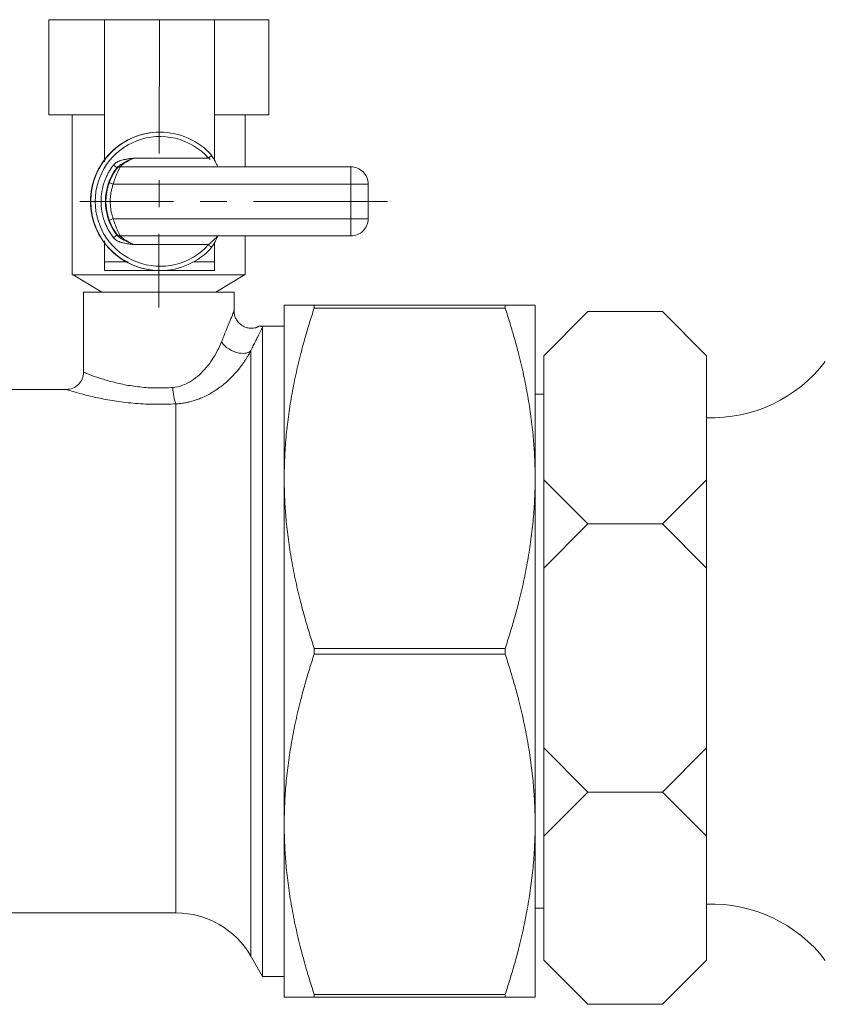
# Model space of a CAD drawing. Extents: x -34599 to 125690, y -105249 to 21518.
# Tile 55 of 64: x 113170 to 113247, y -33324 to -33230. Entities that reach past the tile are written whole.
import ezdxf

# ---------------------------------------------------------------- set-up
doc = ezdxf.new("R2010")
doc.units = 0
doc.header["$MEASUREMENT"] = 0
doc.linetypes.add('CENTERX2', pattern=[20.32, 12.7, -2.54, 2.54, -2.54])
doc.layers.get('0').update_dxf_attribs({"linetype": 'CONTINUOUS'})
doc.layers.add('armatura', color=54, linetype='CONTINUOUS', lineweight=9)

msp = doc.modelspace()

# ---------------------------------------------------------------- linework, layer by layer
at = {"color": 30, "linetype": 'Continuous', "lineweight": 5}
for p, q in [((113172.87178, -33230.21797, -1.21077), (113172.87178, -33239.25096, -1.21077)), ((113178.15729, -33230.21797, -1.21077), (113172.87178, -33230.21797, -1.21077)), ((113188.58737, -33230.21797, -1.21077), (113178.15729, -33230.21797, -1.21077)), ((113178.15729, -33239.25096, -1.21077), (113178.15729, -33230.21797, -1.21077)), ((113188.58737, -33230.21797, -1.21077), (113188.58737, -33239.25096, -1.21077)), ((113193.73194, -33230.21797, -1.21077), (113188.58737, -33230.21797, -1.21077)), ((113193.73194, -33230.21797, -1.21077), (113193.73194, -33239.25096, -1.21077)), ((113172.87178, -33239.25096, -1.21077), (113178.15729, -33239.25096, -1.21077)), ((113175.09006, -33239.25096, -1.21077), (113175.09006, -33254.4428, -1.21077)), ((113178.13631, -33243.72575, -1.21077), (113178.13631, -33239.25096, -1.21077)), ((113178.15729, -33243.69434, -1.21077), (113178.15729, -33239.25096, -1.21077)), ((113188.58737, -33239.25096, -1.21077), (113188.58737, -33243.54259, -1.21077)), ((113188.58737, -33239.25096, -1.21077), (113193.73194, -33239.25096, -1.21077)), ((113191.51367, -33244.17804, -1.21077), (113191.51367, -33239.25096, -1.21077)), ((113183.42038, -33240.89332, -1.21077), (113183.38836, -33240.89332, -1.21077)), ((113180.97034, -33243.35686, -1.21077), (113188.01399, -33243.35686, -1.21077)), ((113179.27876, -33244.3419, -1.21077), (113179.3108, -33244.3419, -1.21077)), ((113179.60695, -33244.17804, -1.21077), (113179.63898, -33244.17804, -1.21077)), ((113179.63898, -33244.17804, -1.21077), (113201.52744, -33244.17804, -1.21077)), ((113178.98277, -33245.8204, -1.21077), (113201.54026, -33245.8204, -1.21077)), ((113201.54026, -33249.10512, -1.21077), (113201.54026, -33245.8204, -1.21077)), ((113201.54026, -33245.8204, -1.21077), (113203.16976, -33245.8204, -1.21077)), ((113203.16976, -33245.8204, -1.21077), (113203.16976, -33249.10512, -1.21077)), ((113201.54026, -33249.10512, -1.21077), (113178.98277, -33249.10512, -1.21077)), ((113203.16976, -33249.10512, -1.21077), (113201.54026, -33249.10512, -1.21077)), ((113179.3108, -33250.58362, -1.21077), (113179.27876, -33250.58362, -1.21077)), ((113178.13631, -33254.0322, -1.21077), (113178.13631, -33251.19977, -1.21077)), ((113178.15729, -33253.21102, -1.21077), (113178.15729, -33251.23117, -1.21077)), ((113179.63898, -33250.74748, -1.21077), (113179.60695, -33250.74748, -1.21077)), ((113201.52744, -33250.74748, -1.21077), (113179.63898, -33250.74748, -1.21077)), ((113188.01399, -33251.56866, -1.21077), (113180.97034, -33251.56866, -1.21077)), ((113188.58737, -33251.38472, -1.21077), (113188.58737, -33253.21102, -1.21077)), ((113191.51367, -33254.4428, -1.21077), (113191.51367, -33250.74748, -1.21077)), ((113178.15729, -33253.21102, -1.21077), (113178.1509, -33254.0322, -1.21077)), ((113178.15729, -33253.21102, -1.21077), (113180.39384, -33253.21102, -1.21077)), ((113186.60071, -33253.21102, -1.21077), (113188.58737, -33253.21102, -1.21077)), ((113188.58737, -33253.21102, -1.21077), (113188.58097, -33254.0322, -1.21077)), ((113178.13631, -33254.0322, -1.21077), (113178.1509, -33254.0322, -1.21077)), ((113178.1509, -33254.0322, -1.21077), (113183.36593, -33254.0322, -1.21077)), ((113183.36593, -33254.0322, -1.21077), (113188.58097, -33254.0322, -1.21077)), ((113183.38836, -33254.0322, -1.21077), (113183.42038, -33254.0322, -1.21077)), ((113175.16535, -33254.44218, -1.21077), (113177.89973, -33256.08516, -1.21077)), ((113188.704, -33256.08516, -1.21077), (113191.43837, -33254.44218, -1.21077)), ((113176.15759, -33256.08516, -1.21077), (113176.15759, -33263.68241, -1.21077)), ((113190.44614, -33257.86124, -1.21077), (113190.44614, -33256.08516, -1.21077)), ((113198.05363, -33257.31693, -1.21077), (113198.05363, -33257.58602, -1.21077)), ((113198.05363, -33257.31693, -1.21077), (113216.17856, -33257.31693, -1.21077)), ((113216.17856, -33257.58602, -1.21077), (113198.05363, -33257.58602, -1.21077)), ((113216.17856, -33257.58602, -1.21077), (113216.17856, -33257.31693, -1.21077)), ((113195.20898, -33259.29597, -1.21077), (113192.87263, -33259.29597, -1.21077)), ((113193.15603, -33321.03232, -1.21077), (113193.15603, -33259.39001, -1.21077)), ((113192.04662, -33319.11076, -1.21077), (113192.04662, -33261.60539, -1.21077)), ((113174.51845, -33265.32344, -1.21077), (113162.36177, -33265.32344, -1.21077)), ((113184.93498, -33315.00486, -1.21077), (113184.93498, -33266.68051, -1.21077)), ((113198.05363, -33289.89506, -1.21077), (113216.17856, -33289.89506, -1.21077)), ((113198.05363, -33289.89506, -1.21077), (113198.05363, -33290.43324, -1.21077)), ((113216.17856, -33290.43324, -1.21077), (113216.17856, -33289.89506, -1.21077)), ((113216.17856, -33290.43324, -1.21077), (113198.05363, -33290.43324, -1.21077)), ((113158.78832, -33315.00486, -1.21077), (113184.93498, -33315.00486, -1.21077)), ((113192.04662, -33319.11076, -1.21077), (113193.15603, -33321.03232, -1.21077)), ((113193.15603, -33321.03232, -1.21077), (113195.20898, -33321.03232, -1.21077)), ((113198.05363, -33322.74228, -1.21077), (113216.17856, -33322.74228, -1.21077)), ((113198.05363, -33322.74228, -1.21077), (113198.05363, -33323.01137, -1.21077)), ((113216.17856, -33323.01137, -1.21077), (113198.05363, -33323.01137, -1.21077)), ((113216.17856, -33323.01137, -1.21077), (113216.17856, -33322.74228, -1.21077))]:
    msp.add_line(p, q, dxfattribs=at)
at = {"color": 30, "linetype": 'CENTERX2', "lineweight": 5}
for p, q in [((113183.37233, -33230.21797, -1.21077), (113183.30186, -33257.52145, -1.21077)), ((113205.00691, -33247.46276, -1.21077), (113175.80531, -33247.46276, -1.21077))]:
    msp.add_line(p, q, dxfattribs=at)
at = {"color": 7, "linetype": 'Continuous', "lineweight": 5}
for p, q in [((113219.8444, -33265.77509, -1.21077), (113219.02321, -33265.77509, -1.21077)), ((113219.8444, -33265.77509, -1.21077), (113219.02321, -33265.77509, -1.21077)), ((113219.8444, -33314.55321, -1.21077), (113219.8444, -33265.77509, -1.21077)), ((113219.8444, -33314.55321, -1.21077), (113219.8444, -33265.77509, -1.21077)), ((113219.02321, -33314.55321, -1.21077), (113219.8444, -33314.55321, -1.21077)), ((113219.02321, -33314.55321, -1.21077), (113219.8444, -33314.55321, -1.21077))]:
    msp.add_line(p, q, dxfattribs=at)
at = {"color": 30, "linetype": 'Continuous', "lineweight": 5}
for centre, radius, start, end in [((113183.42054, -33247.46276, -1.21077), 6.56944, 90.0014169, 269.9985831), ((113183.42039, -33247.4624, -1.21077), 6.56908, 41.8089, 90.0001323), ((113183.42709, -33247.46276, -1.21077), 5.19374, 142.0033304, 217.9966696), ((113148.92383, -33245.41001, -1.21077), 52.61803, 359.553121, 1.3416154), ((113201.52743, -33245.82037, -1.21077), 1.64233, 359.9988804, 89.9995188), ((113183.47198, -33247.46276, -1.21077), 5.19379, 159.9182145, 200.0817856), ((113148.92395, -33249.51551, -1.21077), 52.61792, 358.6583826, 0.4468809), ((113201.52743, -33249.10515, -1.21077), 1.64233, 270.0004368, 0.001164), ((113183.42036, -33247.46305, -1.21077), 6.56915, 270.0001354, 318.1908322), ((113184.93498, -33323.21666, -1.21077), 8.21181, 29.9999999, 90)]:
    msp.add_arc(centre, radius, start, end, dxfattribs=at)
for points, knots in [([(113183.38836, -33254.0322, -1.21077), (113182.52844, -33254.03221, -1.21077), (113181.66887, -33253.86122, -1.21077), (113180.07996, -33253.20305, -1.21077), (113179.35125, -33252.71613, -1.21077), (113178.13514, -33251.49999, -1.21077), (113177.64823, -33250.77126, -1.21077), (113176.99009, -33249.1823, -1.21077), (113176.81911, -33248.3227, -1.21077), (113176.81911, -33246.60282, -1.21077), (113176.99009, -33245.74322, -1.21077), (113177.64823, -33244.15426, -1.21077), (113178.13514, -33243.42553, -1.21077), (113179.35125, -33242.20939, -1.21077), (113180.07996, -33241.72247, -1.21077), (113181.66887, -33241.0643, -1.21077), (113182.52844, -33240.89332, -1.21077), (113183.38836, -33240.89332, -1.21077)], [0, 0, 0, 0, 0.125, 0.125, 0.25, 0.25, 0.375, 0.375, 0.5, 0.5, 0.625, 0.625, 0.75, 0.75, 0.875, 0.875, 1, 1, 1, 1]), ([(113188.01398, -33243.35686, -1.21077), (113187.18248, -33242.42718, -1.21077), (113186.08823, -33241.77185, -1.21077), (113183.6641, -33241.18348, -1.21077), (113182.39119, -33241.26427, -1.21077), (113180.06089, -33242.15439, -1.21077), (113179.05826, -33242.94281, -1.21077), (113177.64365, -33244.99749, -1.21077), (113177.26492, -33246.21547, -1.21077), (113177.26492, -33248.71005, -1.21077), (113177.64365, -33249.92803, -1.21077), (113179.05826, -33251.98271, -1.21077), (113180.06089, -33252.77113, -1.21077), (113182.39119, -33253.66125, -1.21077), (113183.6641, -33253.74204, -1.21077), (113186.08823, -33253.15367, -1.21077), (113187.18248, -33252.49834, -1.21077), (113188.01398, -33251.56866, -1.21077)], [0, 0, 0, 0, 0.125, 0.125, 0.25, 0.25, 0.375, 0.375, 0.5, 0.5, 0.625, 0.625, 0.75, 0.75, 0.875, 0.875, 1, 1, 1, 1]), ([(113188.86056, -33244.13604, -1.21077), (113188.86144, -33244.12783, -1.21077), (113188.864, -33244.10376, -1.21077), (113188.83269, -33244.00085, -1.21077), (113188.73458, -33243.78963, -1.21077), (113188.54732, -33243.46002, -1.21077), (113188.38188, -33243.22642, -1.21077), (113188.29499, -33243.10373, -1.21077)], [0, 0, 0, 0, 0.059023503, 0.173120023, 0.418364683, 0.694529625, 1, 1, 1, 1]), ([(113179.00743, -33250.91288, -1.21077), (113178.96152, -33250.8527, -1.21077), (113178.86993, -33250.73263, -1.21077), (113178.74204, -33250.54612, -1.21077), (113178.62166, -33250.35561, -1.21077), (113178.50944, -33250.1606, -1.21077), (113178.40519, -33249.96124, -1.21077), (113178.30897, -33249.75749, -1.21077), (113178.22078, -33249.54934, -1.21077), (113178.05519, -33249.11053, -1.21077), (113177.87278, -33248.41831, -1.21077), (113177.79297, -33247.46291, -1.21077), (113177.87275, -33246.50733, -1.21077), (113178.06671, -33245.7713, -1.21077), (113178.27031, -33245.25037, -1.21077), (113178.42303, -33244.9232, -1.21077), (113178.59672, -33244.60754, -1.21077), (113178.78975, -33244.30207, -1.21077), (113178.93471, -33244.10933, -1.21077), (113179.00743, -33244.01264, -1.21077)], [0, 0, 0, 0, 0.030565, 0.06097975, 0.09129333, 0.1215553, 0.15181549, 0.18212371, 0.21252956, 0.24308216, 0.37151811, 0.50001231, 0.62844827, 0.75694249, 0.80573014, 0.85422627, 0.90263403, 0.95115767, 1, 1, 1, 1]), ([(113179.00743, -33244.01264, -1.21077), (113179.0248, -33243.99156, -1.21077), (113179.05991, -33243.94896, -1.21077), (113179.11989, -33243.89027, -1.21077), (113179.18566, -33243.83475, -1.21077), (113179.25774, -33243.78283, -1.21077), (113179.33598, -33243.73439, -1.21077), (113179.4644, -33243.666, -1.21077), (113179.65923, -33243.58762, -1.21077), (113179.92705, -33243.51418, -1.21077), (113180.23356, -33243.45446, -1.21077), (113180.5831, -33243.40077, -1.21077), (113180.83525, -33243.37218, -1.21077), (113180.97034, -33243.35686, -1.21077)], [0, 0, 0, 0, 0.038626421, 0.078048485, 0.118528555, 0.160309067, 0.20361062, 0.248631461, 0.366030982, 0.49976968, 0.640990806, 0.807649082, 1, 1, 1, 1]), ([(113180.97034, -33243.35686, -1.21077), (113180.90667, -33243.3795, -1.21077), (113180.78448, -33243.42296, -1.21077), (113180.61151, -33243.49172, -1.21077), (113180.45572, -33243.55826, -1.21077), (113180.31681, -33243.62205, -1.21077), (113180.19396, -33243.68226, -1.21077), (113180.08623, -33243.73832, -1.21077), (113179.94452, -33243.81608, -1.21077), (113179.77976, -33243.91203, -1.21077), (113179.6163, -33244.01597, -1.21077), (113179.4967, -33244.10358, -1.21077), (113179.40751, -33244.17856, -1.21077), (113179.35759, -33244.23679, -1.21077), (113179.33351, -33244.26489, -1.21077)], [0, 0, 0, 0, 0.1038372, 0.19924889, 0.2862083, 0.36492428, 0.43575814, 0.49914291, 0.55543267, 0.69169048, 0.8056682, 0.87541043, 0.9398947, 1, 1, 1, 1]), ([(113180.97034, -33243.35686, -1.21077), (113180.66554, -33243.47828, -1.21077), (113180.18797, -33243.72224, -1.21077), (113179.70954, -33244.07835, -1.21077), (113179.60572, -33244.17804, -1.21077), (113179.60695, -33244.17804, -1.21077)], [0.230554, 0.230554, 0.230554, 0.230554, 0.35945183, 0.445383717, 0.531315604, 0.531315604, 0.531315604, 0.531315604]), ([(113178.59396, -33245.67941, -1.21077), (113178.60687, -33245.64474, -1.21077), (113178.63267, -33245.57549, -1.21077), (113178.67391, -33245.47312, -1.21077), (113178.7168, -33245.3723, -1.21077), (113178.76146, -33245.27314, -1.21077), (113178.8302, -33245.12842, -1.21077), (113178.92439, -33244.94714, -1.21077), (113179.04067, -33244.74648, -1.21077), (113179.14756, -33244.57819, -1.21077), (113179.22704, -33244.46156, -1.21077), (113179.27796, -33244.38938, -1.21077), (113179.30651, -33244.34932, -1.21077), (113179.30938, -33244.34435, -1.21077), (113179.3108, -33244.3419, -1.21077)], [0, 0, 0, 0, 0.05146454, 0.10278834, 0.15419012, 0.20588763, 0.25809491, 0.38702653, 0.51321416, 0.64005997, 0.76166651, 0.84474159, 0.92335353, 1, 1, 1, 1]), ([(113179.63898, -33244.17804, -1.21077), (113179.63883, -33244.17868, -1.21077), (113179.63852, -33244.18, -1.21077), (113179.63261, -33244.1908, -1.21077), (113179.62277, -33244.20866, -1.21077), (113179.60857, -33244.23471, -1.21077), (113179.59012, -33244.26921, -1.21077), (113179.55585, -33244.33464, -1.21077), (113179.4928, -33244.45875, -1.21077), (113179.41414, -33244.62916, -1.21077), (113179.34251, -33244.79406, -1.21077), (113179.28959, -33244.92139, -1.21077), (113179.2346, -33245.06099, -1.21077), (113179.17247, -33245.2252, -1.21077), (113179.10565, -33245.4146, -1.21077), (113179.03904, -33245.62206, -1.21077), (113179.00087, -33245.75663, -1.21077), (113178.98278, -33245.8204, -1.21077)], [0, 0, 0, 0, 0.039208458, 0.079538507, 0.121048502, 0.163791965, 0.207817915, 0.253171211, 0.369015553, 0.504473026, 0.560991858, 0.628685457, 0.690542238, 0.752418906, 0.843159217, 0.925674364, 1, 1, 1, 1]), ([(113179.27876, -33244.3419, -1.21077), (113179.27902, -33244.34128, -1.21077), (113179.27954, -33244.34002, -1.21077), (113179.28619, -33244.33033, -1.21077), (113179.29727, -33244.31488, -1.21077), (113179.31292, -33244.29356, -1.21077), (113179.32702, -33244.27489, -1.21077), (113179.33418, -33244.26541, -1.21077)], [0, 0, 0, 0, 0.19343067, 0.38855884, 0.5870145, 0.79034761, 1, 1, 1, 1]), ([(113178.98278, -33245.8204, -1.21077), (113178.96195, -33245.87939, -1.21077), (113178.92042, -33245.99705, -1.21077), (113178.8669, -33246.17602, -1.21077), (113178.82008, -33246.35608, -1.21077), (113178.78059, -33246.53745, -1.21077), (113178.74824, -33246.72007, -1.21077), (113178.7231, -33246.90396, -1.21077), (113178.70513, -33247.08911, -1.21077), (113178.69436, -33247.27552, -1.21077), (113178.68983, -33247.51247, -1.21077), (113178.69962, -33247.79874, -1.21077), (113178.73445, -33248.13208, -1.21077), (113178.79308, -33248.46126, -1.21077), (113178.87357, -33248.78695, -1.21077), (113178.94628, -33248.99879, -1.21077), (113178.98278, -33249.10512, -1.21077)], [0, 0, 0, 0, 0.05596737, 0.11163552, 0.16708808, 0.22240965, 0.27768543, 0.33300086, 0.38844115, 0.44409097, 0.50003404, 0.60046155, 0.70017601, 0.79967242, 0.89944905, 1, 1, 1, 1]), ([(113179.3108, -33250.58362, -1.21077), (113179.31232, -33250.58362, -1.21077), (113179.23181, -33250.47512, -1.21077), (113178.9334, -33250.02122, -1.21077), (113178.70329, -33249.54516, -1.21077), (113178.59396, -33249.24611, -1.21077)], [0, 0, 0, 0, 0.071419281, 0.142838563, 0.249967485, 0.249967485, 0.249967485, 0.249967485]), ([(113178.98278, -33249.10512, -1.21077), (113178.99289, -33249.14129, -1.21077), (113179.01401, -33249.21678, -1.21077), (113179.0492, -33249.33357, -1.21077), (113179.08855, -33249.45802, -1.21077), (113179.13224, -33249.58898, -1.21077), (113179.176, -33249.71315, -1.21077), (113179.22779, -33249.85212, -1.21077), (113179.28394, -33249.99545, -1.21077), (113179.34174, -33250.13321, -1.21077), (113179.41469, -33250.29733, -1.21077), (113179.49368, -33250.46476, -1.21077), (113179.5617, -33250.59806, -1.21077), (113179.60094, -33250.67427, -1.21077), (113179.62356, -33250.71707, -1.21077), (113179.63735, -33250.74283, -1.21077), (113179.63844, -33250.74595, -1.21077), (113179.63898, -33250.74748, -1.21077)], [0, 0, 0, 0, 0.04212249, 0.08791487, 0.13738522, 0.19053984, 0.24738373, 0.29302302, 0.37091373, 0.44231757, 0.49483684, 0.63039074, 0.74481572, 0.81231521, 0.87723376, 0.93973445, 1, 1, 1, 1]), ([(113179.00743, -33250.91288, -1.21077), (113179.09214, -33250.84671, -1.21077), (113179.17666, -33250.78094, -1.21077), (113179.29764, -33250.68735, -1.21077), (113179.33334, -33250.66011, -1.21077), (113179.33418, -33250.66011, -1.21077)], [0, 0, 0, 0, 0.5, 0.5, 1, 1, 1, 1]), ([(113179.33411, -33250.66017, -1.21077), (113179.34861, -33250.67766, -1.21077), (113179.37786, -33250.71296, -1.21077), (113179.42726, -33250.76044, -1.21077), (113179.48006, -33250.80552, -1.21077), (113179.53643, -33250.84873, -1.21077), (113179.63122, -33250.9162, -1.21077), (113179.77884, -33251.01212, -1.21077), (113179.97885, -33251.128, -1.21077), (113180.21083, -33251.2515, -1.21077), (113180.45082, -33251.3654, -1.21077), (113180.71104, -33251.47522, -1.21077), (113180.88189, -33251.53679, -1.21077), (113180.97034, -33251.56866, -1.21077)], [0, 0, 0, 0, 0.03676546, 0.07417565, 0.11245043, 0.15183905, 0.19262519, 0.30702959, 0.44407317, 0.56508351, 0.72087529, 0.85548206, 1, 1, 1, 1]), ([(113180.97034, -33251.56866, -1.21077), (113180.83316, -33251.55313, -1.21077), (113180.57906, -33251.52435, -1.21077), (113180.22983, -33251.47137, -1.21077), (113179.9251, -33251.41181, -1.21077), (113179.66045, -33251.33924, -1.21077), (113179.43745, -33251.25143, -1.21077), (113179.26155, -33251.1508, -1.21077), (113179.11981, -33251.04268, -1.21077), (113179.0444, -33250.95558, -1.21077), (113179.00743, -33250.91288, -1.21077)], [0, 0, 0, 0, 0.19527581, 0.36169919, 0.49952621, 0.63424704, 0.74940477, 0.83739849, 0.92029524, 1, 1, 1, 1]), ([(113179.60695, -33250.74748, -1.21077), (113179.60572, -33250.74748, -1.21077), (113179.68237, -33250.81923, -1.21077), (113180.09, -33251.13748, -1.21077), (113180.56394, -33251.40677, -1.21077), (113180.97034, -33251.56866, -1.21077)], [0, 0, 0, 0, 0.085931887, 0.12889783, 0.300761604, 0.300761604, 0.300761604, 0.300761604]), ([(113188.01398, -33251.56866, -1.21077), (113188.09515, -33251.64126, -1.21077), (113188.17265, -33251.71089, -1.21077), (113188.28623, -33251.81355, -1.21077), (113188.31766, -33251.84239, -1.21077), (113188.31681, -33251.84239, -1.21077)], [0, 0, 0, 0, 0.5, 0.5, 1, 1, 1, 1]), ([(113188.85994, -33250.76716, -1.21077), (113188.84641, -33250.7834, -1.21077), (113188.81863, -33250.81677, -1.21077), (113188.7385, -33250.9097, -1.21077), (113188.60032, -33251.06048, -1.21077), (113188.36128, -33251.29499, -1.21077), (113188.13692, -33251.47179, -1.21077), (113188.01399, -33251.56866, -1.21077)], [0, 0, 0, 0, 0.12593447, 0.25871703, 0.40012785, 0.67131905, 1, 1, 1, 1]), ([(113188.29503, -33251.82183, -1.21077), (113188.38207, -33251.69948, -1.21077), (113188.54802, -33251.46623, -1.21077), (113188.73559, -33251.13675, -1.21077), (113188.83256, -33250.92442, -1.21077), (113188.8642, -33250.82215, -1.21077), (113188.86159, -33250.79817, -1.21077), (113188.8607, -33250.78999, -1.21077)], [0, 0, 0, 0, 0.30469938, 0.58090653, 0.82749883, 0.94120931, 1, 1, 1, 1]), ([(113183.36593, -33254.4428, -1.21077), (113182.82825, -33254.4428, -1.21077), (113181.7529, -33254.4428, -1.21077), (113180.19869, -33254.4428, -1.21077), (113178.76409, -33254.4428, -1.21077), (113177.50314, -33254.4428, -1.21077), (113176.46764, -33254.4428, -1.21077), (113175.68505, -33254.4428, -1.21077), (113175.23151, -33254.4428, -1.21077), (113175.04177, -33254.4428, -1.21077), (113175.09407, -33254.4428, -1.21077), (113175.09607, -33254.4428, -1.21077)], [0, 0, 0, 0, 0.12438349, 0.24876774, 0.37315202, 0.49753566, 0.62192004, 0.74630378, 0.87068782, 0.99507182, 1, 1, 1, 1]), ([(113191.50766, -33254.4428, -1.21077), (113191.48194, -33254.4428, -1.21077), (113191.42944, -33254.4428, -1.21077), (113190.95774, -33254.4428, -1.21077), (113190.21048, -33254.4428, -1.21077), (113189.19103, -33254.4428, -1.21077), (113187.94706, -33254.4428, -1.21077), (113186.52406, -33254.4428, -1.21077), (113184.97754, -33254.4428, -1.21077), (113183.90313, -33254.4428, -1.21077), (113183.36593, -33254.4428, -1.21077)], [0, 0, 0, 0, 0.12064491, 0.24626719, 0.37188924, 0.49751105, 0.62313374, 0.74875586, 0.87437816, 1, 1, 1, 1]), ([(113176.15759, -33256.08516, -1.21077), (113176.15759, -33256.08516, -1.21077), (113176.34354, -33256.08516, -1.21077), (113177.0593, -33256.08516, -1.21077), (113177.58883, -33256.08516, -1.21077), (113178.91137, -33256.08516, -1.21077), (113179.70387, -33256.08516, -1.21077), (113181.43187, -33256.08516, -1.21077), (113182.36668, -33256.08516, -1.21077), (113184.23705, -33256.08516, -1.21077), (113185.17186, -33256.08516, -1.21077), (113186.89985, -33256.08516, -1.21077), (113187.69235, -33256.08516, -1.21077), (113189.0149, -33256.08516, -1.21077), (113189.54443, -33256.08516, -1.21077), (113190.26019, -33256.08516, -1.21077), (113190.44613, -33256.08516, -1.21077), (113190.44613, -33256.08516, -1.21077)], [0, 0, 0, 0, 0.125, 0.125, 0.25, 0.25, 0.375, 0.375, 0.5, 0.5, 0.625, 0.625, 0.75, 0.75, 0.875, 0.875, 1, 1, 1, 1]), ([(113189.25561, -33260.79521, -1.21077), (113189.40428, -33260.42698, -1.21077), (113189.69738, -33259.70107, -1.21077), (113190.08015, -33258.76037, -1.21077), (113190.32039, -33258.16869, -1.21077), (113190.43025, -33257.8964, -1.21077), (113190.44077, -33257.87288, -1.21077), (113190.44598, -33257.86124, -1.21077)], [0, 0, 0, 0, 0.26300184, 0.51847676, 0.76433771, 0.88327713, 1, 1, 1, 1]), ([(113192.8765, -33259.27397, -1.21077), (113192.78638, -33259.32787, -1.21077), (113192.5761, -33259.45361, -1.21077), (113192.22673, -33259.50678, -1.21077), (113191.85635, -33259.49768, -1.21077), (113191.45965, -33259.39626, -1.21077), (113191.09919, -33259.1914, -1.21077), (113190.81511, -33258.91446, -1.21077), (113190.62215, -33258.62348, -1.21077), (113190.47672, -33258.26552, -1.21077), (113190.45645, -33257.99943, -1.21077), (113190.44589, -33257.86086, -1.21077)], [0, 0, 0, 0, 0.0919813, 0.21460832, 0.30434558, 0.41827565, 0.57194007, 0.66385788, 0.76591969, 0.87810963, 1, 1, 1, 1]), ([(113195.20898, -33257.31693, -1.21077), (113195.20967, -33257.31693, -1.21077), (113195.21104, -33257.31695, -1.21077), (113195.22219, -33257.31702, -1.21077), (113195.23998, -33257.31707, -1.21077), (113195.26508, -33257.31707, -1.21077), (113195.2973, -33257.31702, -1.21077), (113195.3367, -33257.31696, -1.21077), (113195.42226, -33257.31688, -1.21077), (113195.58982, -33257.31715, -1.21077), (113195.89764, -33257.31683, -1.21077), (113196.29367, -33257.31708, -1.21077), (113196.72697, -33257.31688, -1.21077), (113197.16654, -33257.31697, -1.21077), (113197.58779, -33257.31695, -1.21077), (113197.89747, -33257.31693, -1.21077), (113198.05363, -33257.31693, -1.21077)], [0, 0, 0, 0, 0.033805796, 0.067567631, 0.101315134, 0.135077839, 0.168885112, 0.2027661, 0.236749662, 0.356329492, 0.477050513, 0.601845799, 0.728713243, 0.817727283, 0.908081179, 1, 1, 1, 1]), ([(113195.20898, -33273.74054, -1.21077), (113195.20898, -33273.59031, -1.21077), (113195.20898, -33273.28997, -1.21077), (113195.20898, -33272.84496, -1.21077), (113195.20898, -33272.40424, -1.21077), (113195.20898, -33271.9682, -1.21077), (113195.20898, -33271.53673, -1.21077), (113195.20898, -33271.10987, -1.21077), (113195.20898, -33270.6876, -1.21077), (113195.20898, -33269.83849, -1.21077), (113195.20898, -33268.59636, -1.21077), (113195.20898, -33267.01844, -1.21077), (113195.20898, -33265.53089, -1.21077), (113195.20898, -33263.67317, -1.21077), (113195.20898, -33261.6325, -1.21077), (113195.20898, -33260.01679, -1.21077), (113195.20898, -33258.99816, -1.21077), (113195.20898, -33258.37815, -1.21077), (113195.20898, -33257.89816, -1.21077), (113195.20898, -33257.61645, -1.21077), (113195.20898, -33257.46008, -1.21077), (113195.20898, -33257.37792, -1.21077), (113195.20898, -33257.32647, -1.21077), (113195.20898, -33257.32011, -1.21077), (113195.20898, -33257.31693, -1.21077)], [0, 0, 0, 0, 0.0151734, 0.03033496, 0.04548851, 0.06063786, 0.07578683, 0.09093925, 0.10609893, 0.12126969, 0.1834733, 0.24568931, 0.30899616, 0.37231509, 0.50000189, 0.6276887, 0.69099554, 0.75431447, 0.81651808, 0.87873409, 0.9090588, 0.93935763, 0.96966118, 1, 1, 1, 1]), ([(113198.05363, -33257.58601, -1.21077), (113197.97448, -33257.82883, -1.21077), (113197.81688, -33258.31228, -1.21077), (113197.5913, -33259.03664, -1.21077), (113197.37508, -33259.75651, -1.21077), (113197.16891, -33260.47244, -1.21077), (113196.9726, -33261.1848, -1.21077), (113196.67029, -33262.33516, -1.21077), (113196.29363, -33263.92005, -1.21077), (113195.89766, -33265.92628, -1.21077), (113195.5898, -33267.9042, -1.21077), (113195.40678, -33269.53463, -1.21077), (113195.30404, -33270.83313, -1.21077), (113195.24946, -33271.80274, -1.21077), (113195.2153, -33272.77152, -1.21077), (113195.21109, -33273.41741, -1.21077), (113195.20898, -33273.74054, -1.21077)], [0, 0, 0, 0, 0.04616862, 0.09191972, 0.13727926, 0.18227465, 0.22693474, 0.27128986, 0.39815716, 0.52295239, 0.64367327, 0.76325304, 0.82265472, 0.88180861, 0.940871, 1, 1, 1, 1]), ([(113216.17856, -33257.31693, -1.21077), (113216.2585, -33257.31693, -1.21077), (113216.4174, -33257.31693, -1.21077), (113216.64434, -33257.31693, -1.21077), (113216.86098, -33257.31693, -1.21077), (113217.06665, -33257.31693, -1.21077), (113217.26153, -33257.31693, -1.21077), (113217.56365, -33257.31693, -1.21077), (113217.93925, -33257.31693, -1.21077), (113218.33576, -33257.31693, -1.21077), (113218.64253, -33257.31693, -1.21077), (113218.82573, -33257.31693, -1.21077), (113218.92817, -33257.31693, -1.21077), (113218.98268, -33257.31693, -1.21077), (113219.01685, -33257.31693, -1.21077), (113219.0211, -33257.31693, -1.21077), (113219.02322, -33257.31693, -1.21077)], [0, 0, 0, 0, 0.046635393, 0.092696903, 0.138188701, 0.183115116, 0.227480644, 0.271289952, 0.398883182, 0.522952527, 0.644156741, 0.763253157, 0.822710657, 0.881972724, 0.94106167, 1, 1, 1, 1]), ([(113219.02322, -33273.74054, -1.21077), (113219.02252, -33273.5566, -1.21077), (113219.02114, -33273.18847, -1.21077), (113219.00998, -33272.63594, -1.21077), (113218.99219, -33272.08268, -1.21077), (113218.9671, -33271.52872, -1.21077), (113218.93489, -33270.97404, -1.21077), (113218.89551, -33270.41865, -1.21077), (113218.81022, -33269.39926, -1.21077), (113218.64252, -33267.90685, -1.21077), (113218.33582, -33265.93309, -1.21077), (113217.93923, -33263.92403, -1.21077), (113217.50744, -33262.10458, -1.21077), (113217.068, -33260.47501, -1.21077), (113216.64706, -33259.03782, -1.21077), (113216.33602, -33258.07397, -1.21077), (113216.17856, -33257.58601, -1.21077)], [0, 0, 0, 0, 0.03365708, 0.06736192, 0.10111874, 0.13493174, 0.16880511, 0.20274299, 0.23674953, 0.35582408, 0.47705035, 0.60109774, 0.72871313, 0.81687645, 0.90729364, 1, 1, 1, 1]), ([(113219.02322, -33257.31693, -1.21077), (113219.02322, -33257.31693, -1.21077), (113219.02322, -33257.69427, -1.21077), (113219.02322, -33259.17806, -1.21077), (113219.02322, -33260.28439, -1.21077), (113219.02322, -33263.15085, -1.21077), (113219.02322, -33264.91076, -1.21077), (113219.02322, -33268.96455, -1.21077), (113219.02322, -33271.25811, -1.21077), (113219.02322, -33273.74054, -1.21077)], [0, 0, 0, 0, 0.25, 0.25, 0.5, 0.5, 0.75, 0.75, 1, 1, 1, 1]), ([(113219.02322, -33257.31693, -1.21077), (113219.02322, -33257.31693, -1.21077), (113219.02322, -33257.69427, -1.21077), (113219.02322, -33259.17806, -1.21077), (113219.02322, -33260.28439, -1.21077), (113219.02322, -33263.15085, -1.21077), (113219.02322, -33264.91076, -1.21077), (113219.02322, -33268.96455, -1.21077), (113219.02322, -33271.25811, -1.21077), (113219.02322, -33273.74054, -1.21077)], [0, 0, 0, 0, 0.25, 0.25, 0.5, 0.5, 0.75, 0.75, 1, 1, 1, 1]), ([(113192.04661, -33261.60539, -1.21077), (113192.08553, -33261.52769, -1.21077), (113192.16198, -33261.37505, -1.21077), (113192.27231, -33261.15485, -1.21077), (113192.37681, -33260.94633, -1.21077), (113192.47533, -33260.74976, -1.21077), (113192.56791, -33260.56503, -1.21077), (113192.67736, -33260.34659, -1.21077), (113192.80044, -33260.10076, -1.21077), (113192.93248, -33259.83688, -1.21077), (113193.0518, -33259.59836, -1.21077), (113193.12172, -33259.45858, -1.21077), (113193.15603, -33259.39001, -1.21077)], [0, 0, 0, 0, 0.09160294, 0.17996683, 0.26509524, 0.34699475, 0.42567531, 0.50115088, 0.63311065, 0.76007619, 0.88228371, 1, 1, 1, 1]), ([(113192.88806, -33259.29622, -1.21077), (113192.8967, -33259.29696, -1.21077), (113192.91713, -33259.2987, -1.21077), (113193.02424, -33259.3135, -1.21077), (113193.09116, -33259.33267, -1.21077), (113193.12976, -33259.34976, -1.21077), (113193.1523, -33259.3684, -1.21077), (113193.15486, -33259.38326, -1.21077), (113193.15603, -33259.39001, -1.21077)], [0, 0, 0, 0, 0.210853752, 0.498695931, 0.636716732, 0.756793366, 0.889489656, 1, 1, 1, 1]), ([(113184.62973, -33265.12787, -1.21077), (113184.94842, -33265.1023, -1.21077), (113185.57852, -33264.95648, -1.21077), (113186.42464, -33264.52362, -1.21077), (113187.42491, -33263.74227, -1.21077), (113188.42672, -33262.51818, -1.21077), (113189.01303, -33261.39337, -1.21077), (113189.25561, -33260.79521, -1.21077)], [0, 0, 0, 0, 0.14603296, 0.29206592, 0.43809888, 0.7301648, 1.02223073, 1.02223073, 1.02223073, 1.02223073]), ([(113189.25561, -33260.79521, -1.21077), (113189.40413, -33261.03769, -1.21077), (113189.90802, -33261.52207, -1.21077), (113190.8764, -33261.90686, -1.21077), (113191.6542, -33261.90635, -1.21077), (113191.95541, -33261.72844, -1.21077), (113192.04661, -33261.60539, -1.21077)], [0, 0, 0, 0, 0.28571429, 0.57142857, 0.78571429, 1, 1, 1, 1]), ([(113192.04661, -33261.60539, -1.21077), (113192.01011, -33261.67505, -1.21077), (113191.934, -33261.82032, -1.21077), (113191.80854, -33262.04355, -1.21077), (113191.66756, -33262.28114, -1.21077), (113191.47102, -33262.59258, -1.21077), (113191.21368, -33262.967, -1.21077), (113190.83663, -33263.46059, -1.21077), (113190.38594, -33263.97864, -1.21077), (113189.86619, -33264.49118, -1.21077), (113189.20966, -33265.05254, -1.21077), (113188.39585, -33265.61832, -1.21077), (113187.57188, -33266.03847, -1.21077), (113186.95968, -33266.27694, -1.21077), (113186.55412, -33266.40867, -1.21077), (113186.14804, -33266.51513, -1.21077), (113185.7425, -33266.59595, -1.21077), (113185.3388, -33266.65367, -1.21077), (113185.06881, -33266.67161, -1.21077), (113184.93498, -33266.68051, -1.21077)], [0, 0, 0, 0, 0.02705486, 0.05641552, 0.08806612, 0.12199008, 0.18284568, 0.24349839, 0.33384617, 0.41518942, 0.48775479, 0.62033291, 0.73838395, 0.78427267, 0.8291505, 0.8730896, 0.91616216, 0.95844097, 1, 1, 1, 1]), ([(113176.15963, -33263.68218, -1.21077), (113176.13425, -33263.89729, -1.21077), (113176.08355, -33264.32712, -1.21077), (113175.7045, -33264.86992, -1.21077), (113175.16126, -33265.2466, -1.21077), (113174.73222, -33265.29852, -1.21077), (113174.51776, -33265.32448, -1.21077)], [0, 0, 0, 0, 0.25035664, 0.50026846, 0.75019599, 1, 1, 1, 1]), ([(113184.62973, -33265.12787, -1.21077), (113184.11634, -33265.154, -1.21077), (113183.07382, -33265.20706, -1.21077), (113181.49888, -33265.10381, -1.21077), (113180.01841, -33264.87575, -1.21077), (113178.70721, -33264.56165, -1.21077), (113177.61905, -33264.22983, -1.21077), (113176.78645, -33263.92953, -1.21077), (113176.30294, -33263.73647, -1.21077), (113176.1007, -33263.65969, -1.21077), (113176.15795, -33263.68232, -1.21077), (113176.15813, -33263.68239, -1.21077)], [0, 0, 0, 0, 0.122254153, 0.248256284, 0.373156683, 0.498870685, 0.624714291, 0.750068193, 0.874826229, 0.999615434, 1, 1, 1, 1]), ([(113184.93498, -33266.68051, -1.21077), (113184.29448, -33266.70602, -1.21077), (113183.01285, -33266.75708, -1.21077), (113181.086, -33266.65867, -1.21077), (113179.2766, -33266.44606, -1.21077), (113177.6625, -33266.15301, -1.21077), (113176.3185, -33265.84067, -1.21077), (113175.28952, -33265.55897, -1.21077), (113174.69189, -33265.37985, -1.21077), (113174.4478, -33265.30158, -1.21077), (113174.51822, -33265.32358, -1.21077), (113174.51845, -33265.32366, -1.21077)], [0, 0, 0, 0, 0.12786855, 0.25586318, 0.3832635, 0.50969775, 0.63450573, 0.75739653, 0.87873117, 0.9995913, 1, 1, 1, 1]), ([(113184.62973, -33265.12787, -1.21077), (113184.64808, -33265.41931, -1.21077), (113184.72545, -33266.09994, -1.21077), (113184.85858, -33266.55603, -1.21077), (113184.93498, -33266.68051, -1.21077)], [0, 0, 0, 0, 0.42857143, 1, 1, 1, 1]), ([(113195.20898, -33273.74054, -1.21077), (113195.20967, -33273.92529, -1.21077), (113195.21104, -33274.29455, -1.21077), (113195.22219, -33274.8482, -1.21077), (113195.23998, -33275.40146, -1.21077), (113195.26508, -33275.95474, -1.21077), (113195.2973, -33276.50844, -1.21077), (113195.3367, -33277.063, -1.21077), (113195.42226, -33278.08466, -1.21077), (113195.58982, -33279.57711, -1.21077), (113195.89764, -33281.5547, -1.21077), (113196.29367, -33283.56117, -1.21077), (113196.72697, -33285.38499, -1.21077), (113197.16654, -33287.01481, -1.21077), (113197.58779, -33288.45192, -1.21077), (113197.89747, -33289.41127, -1.21077), (113198.05363, -33289.89506, -1.21077)], [0, 0, 0, 0, 0.0338058, 0.06756763, 0.10131513, 0.13507784, 0.16888511, 0.2027661, 0.23674966, 0.35632949, 0.47705051, 0.6018458, 0.72871324, 0.81772728, 0.90808118, 1, 1, 1, 1]), ([(113195.20898, -33306.58776, -1.21077), (113195.20898, -33306.43673, -1.21077), (113195.20898, -33306.1348, -1.21077), (113195.20898, -33305.67692, -1.21077), (113195.20898, -33305.21567, -1.21077), (113195.20898, -33304.75067, -1.21077), (113195.20898, -33304.28203, -1.21077), (113195.20898, -33303.80973, -1.21077), (113195.20898, -33303.33375, -1.21077), (113195.20898, -33302.35869, -1.21077), (113195.20898, -33300.86235, -1.21077), (113195.20898, -33298.80451, -1.21077), (113195.20898, -33296.69692, -1.21077), (113195.20898, -33293.82059, -1.21077), (113195.20898, -33290.16415, -1.21077), (113195.20898, -33286.50785, -1.21077), (113195.20898, -33283.63151, -1.21077), (113195.20898, -33281.52406, -1.21077), (113195.20898, -33279.46606, -1.21077), (113195.20898, -33277.80737, -1.21077), (113195.20898, -33276.51714, -1.21077), (113195.20898, -33275.57612, -1.21077), (113195.20898, -33274.64851, -1.21077), (113195.20898, -33274.04331, -1.21077), (113195.20898, -33273.74054, -1.21077)], [0, 0, 0, 0, 0.0151734, 0.03033496, 0.04548851, 0.06063786, 0.07578683, 0.09093925, 0.10609893, 0.12126969, 0.1834733, 0.24568931, 0.30899616, 0.37231509, 0.50000189, 0.6276887, 0.69099554, 0.75431447, 0.81651808, 0.87873409, 0.9090588, 0.93935763, 0.96966118, 1, 1, 1, 1]), ([(113216.17856, -33289.89506, -1.21077), (113216.2585, -33289.64978, -1.21077), (113216.4174, -33289.16225, -1.21077), (113216.64434, -33288.43306, -1.21077), (113216.86098, -33287.71118, -1.21077), (113217.06665, -33286.99645, -1.21077), (113217.26153, -33286.28889, -1.21077), (113217.56365, -33285.13912, -1.21077), (113217.93925, -33283.55717, -1.21077), (113218.33576, -33281.54822, -1.21077), (113218.64253, -33279.57434, -1.21077), (113218.82573, -33277.94347, -1.21077), (113218.92817, -33276.64678, -1.21077), (113218.98268, -33275.67617, -1.21077), (113219.01685, -33274.70766, -1.21077), (113219.0211, -33274.06264, -1.21077), (113219.02322, -33273.74054, -1.21077)], [0, 0, 0, 0, 0.04663539, 0.0926969, 0.1381887, 0.18311512, 0.22748064, 0.27128995, 0.39888318, 0.52295253, 0.64415674, 0.76325316, 0.82271066, 0.88197272, 0.94106167, 1, 1, 1, 1]), ([(113219.02322, -33273.74054, -1.21077), (113219.02322, -33276.22296, -1.21077), (113219.02322, -33278.89387, -1.21077), (113219.02322, -33284.43145, -1.21077), (113219.02322, -33287.29769, -1.21077), (113219.02322, -33293.03061, -1.21077), (113219.02322, -33295.89685, -1.21077), (113219.02322, -33301.43442, -1.21077), (113219.02322, -33304.10533, -1.21077), (113219.02322, -33306.58776, -1.21077)], [0, 0, 0, 0, 0.25, 0.25, 0.5, 0.5, 0.75, 0.75, 1, 1, 1, 1]), ([(113219.02322, -33273.74054, -1.21077), (113219.02322, -33276.22296, -1.21077), (113219.02322, -33278.89387, -1.21077), (113219.02322, -33284.43145, -1.21077), (113219.02322, -33287.29769, -1.21077), (113219.02322, -33293.03061, -1.21077), (113219.02322, -33295.89685, -1.21077), (113219.02322, -33301.43442, -1.21077), (113219.02322, -33304.10533, -1.21077), (113219.02322, -33306.58776, -1.21077)], [0, 0, 0, 0, 0.25, 0.25, 0.5, 0.5, 0.75, 0.75, 1, 1, 1, 1]), ([(113198.05363, -33290.43324, -1.21077), (113197.97448, -33290.67605, -1.21077), (113197.81688, -33291.15949, -1.21077), (113197.5913, -33291.88384, -1.21077), (113197.37508, -33292.6037, -1.21077), (113197.16891, -33293.31963, -1.21077), (113196.9726, -33294.03201, -1.21077), (113196.67029, -33295.1824, -1.21077), (113196.29363, -33296.76712, -1.21077), (113195.89766, -33298.7736, -1.21077), (113195.5898, -33300.75119, -1.21077), (113195.40678, -33302.38193, -1.21077), (113195.30404, -33303.68027, -1.21077), (113195.24946, -33304.64979, -1.21077), (113195.2153, -33305.61866, -1.21077), (113195.21109, -33306.2646, -1.21077), (113195.20898, -33306.58776, -1.21077)], [0, 0, 0, 0, 0.04616862, 0.09191972, 0.13727926, 0.18227465, 0.22693474, 0.27128986, 0.39815716, 0.52295239, 0.64367327, 0.76325304, 0.82265472, 0.88180861, 0.940871, 1, 1, 1, 1]), ([(113219.02322, -33306.58776, -1.21077), (113219.02252, -33306.40382, -1.21077), (113219.02114, -33306.03569, -1.21077), (113219.00998, -33305.48316, -1.21077), (113218.99219, -33304.9299, -1.21077), (113218.9671, -33304.37594, -1.21077), (113218.93489, -33303.82126, -1.21077), (113218.89551, -33303.26587, -1.21077), (113218.81022, -33302.24649, -1.21077), (113218.64252, -33300.75407, -1.21077), (113218.33582, -33298.78031, -1.21077), (113217.93923, -33296.77125, -1.21077), (113217.50744, -33294.9518, -1.21077), (113217.068, -33293.32223, -1.21077), (113216.64706, -33291.88504, -1.21077), (113216.33602, -33290.92119, -1.21077), (113216.17856, -33290.43324, -1.21077)], [0, 0, 0, 0, 0.03365708, 0.06736192, 0.10111874, 0.13493174, 0.16880511, 0.20274299, 0.23674953, 0.35582408, 0.47705035, 0.60109774, 0.72871313, 0.81687645, 0.90729364, 1, 1, 1, 1]), ([(113195.20898, -33306.58776, -1.21077), (113195.20967, -33306.7725, -1.21077), (113195.21104, -33307.14175, -1.21077), (113195.22219, -33307.69532, -1.21077), (113195.23998, -33308.24854, -1.21077), (113195.26508, -33308.80182, -1.21077), (113195.2973, -33309.35557, -1.21077), (113195.3367, -33309.91019, -1.21077), (113195.42226, -33310.93193, -1.21077), (113195.58982, -33312.4241, -1.21077), (113195.89764, -33314.40201, -1.21077), (113196.29367, -33316.40824, -1.21077), (113196.72697, -33318.23226, -1.21077), (113197.16654, -33319.86199, -1.21077), (113197.58779, -33321.29912, -1.21077), (113197.89747, -33322.25848, -1.21077), (113198.05363, -33322.74228, -1.21077)], [0, 0, 0, 0, 0.0338058, 0.06756763, 0.10131513, 0.13507784, 0.16888511, 0.2027661, 0.23674966, 0.35632949, 0.47705051, 0.6018458, 0.72871324, 0.81772728, 0.90808118, 1, 1, 1, 1]), ([(113195.20898, -33323.01137, -1.21077), (113195.20898, -33323.01057, -1.21077), (113195.20898, -33323.00897, -1.21077), (113195.20898, -33322.99611, -1.21077), (113195.20898, -33322.97557, -1.21077), (113195.20898, -33322.94662, -1.21077), (113195.20898, -33322.90945, -1.21077), (113195.20898, -33322.86401, -1.21077), (113195.20898, -33322.8103, -1.21077), (113195.20898, -33322.68435, -1.21077), (113195.20898, -33322.43014, -1.21077), (113195.20898, -33321.95022, -1.21077), (113195.20898, -33321.33018, -1.21077), (113195.20898, -33320.31157, -1.21077), (113195.20898, -33318.69579, -1.21077), (113195.20898, -33316.65521, -1.21077), (113195.20898, -33314.79749, -1.21077), (113195.20898, -33313.31006, -1.21077), (113195.20898, -33311.73204, -1.21077), (113195.20898, -33310.35507, -1.21077), (113195.20898, -33309.2212, -1.21077), (113195.20898, -33308.36234, -1.21077), (113195.20898, -33307.48618, -1.21077), (113195.20898, -33306.88735, -1.21077), (113195.20898, -33306.58776, -1.21077)], [0, 0, 0, 0, 0.0151734, 0.03033496, 0.04548851, 0.06063786, 0.07578683, 0.09093925, 0.10609893, 0.12126969, 0.1834733, 0.24568931, 0.30899616, 0.37231509, 0.50000189, 0.6276887, 0.69099554, 0.75431447, 0.81651808, 0.87873409, 0.9090588, 0.93935763, 0.96966118, 1, 1, 1, 1]), ([(113216.17856, -33322.74228, -1.21077), (113216.2585, -33322.497, -1.21077), (113216.4174, -33322.00947, -1.21077), (113216.64434, -33321.28028, -1.21077), (113216.86098, -33320.5584, -1.21077), (113217.06665, -33319.84367, -1.21077), (113217.26153, -33319.13611, -1.21077), (113217.56365, -33317.98634, -1.21077), (113217.93925, -33316.40439, -1.21077), (113218.33576, -33314.39544, -1.21077), (113218.64253, -33312.42156, -1.21077), (113218.82573, -33310.79069, -1.21077), (113218.92817, -33309.494, -1.21077), (113218.98268, -33308.52339, -1.21077), (113219.01685, -33307.55488, -1.21077), (113219.0211, -33306.90986, -1.21077), (113219.02322, -33306.58776, -1.21077)], [0, 0, 0, 0, 0.046635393, 0.092696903, 0.138188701, 0.183115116, 0.227480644, 0.271289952, 0.398883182, 0.522952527, 0.644156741, 0.763253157, 0.822710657, 0.881972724, 0.94106167, 1, 1, 1, 1]), ([(113219.02322, -33306.58776, -1.21077), (113219.02322, -33309.07019, -1.21077), (113219.02322, -33311.36375, -1.21077), (113219.02322, -33315.41753, -1.21077), (113219.02322, -33317.17744, -1.21077), (113219.02322, -33320.04391, -1.21077), (113219.02322, -33321.15023, -1.21077), (113219.02322, -33322.63402, -1.21077), (113219.02322, -33323.01137, -1.21077), (113219.02322, -33323.01137, -1.21077)], [0, 0, 0, 0, 0.25, 0.25, 0.5, 0.5, 0.75, 0.75, 1, 1, 1, 1]), ([(113219.02322, -33306.58776, -1.21077), (113219.02322, -33309.07019, -1.21077), (113219.02322, -33311.36375, -1.21077), (113219.02322, -33315.41753, -1.21077), (113219.02322, -33317.17744, -1.21077), (113219.02322, -33320.04391, -1.21077), (113219.02322, -33321.15023, -1.21077), (113219.02322, -33322.63402, -1.21077), (113219.02322, -33323.01137, -1.21077), (113219.02322, -33323.01137, -1.21077)], [0, 0, 0, 0, 0.25, 0.25, 0.5, 0.5, 0.75, 0.75, 1, 1, 1, 1]), ([(113198.05363, -33323.01137, -1.21077), (113197.97448, -33323.01137, -1.21077), (113197.81688, -33323.01136, -1.21077), (113197.5913, -33323.01134, -1.21077), (113197.37508, -33323.01133, -1.21077), (113197.16891, -33323.01134, -1.21077), (113196.9726, -33323.01136, -1.21077), (113196.67029, -33323.01139, -1.21077), (113196.29363, -33323.01121, -1.21077), (113195.89766, -33323.01147, -1.21077), (113195.5898, -33323.01114, -1.21077), (113195.40678, -33323.01144, -1.21077), (113195.30404, -33323.01128, -1.21077), (113195.24946, -33323.0112, -1.21077), (113195.21529, -33323.01129, -1.21077), (113195.21109, -33323.01134, -1.21077), (113195.20898, -33323.01137, -1.21077)], [0, 0, 0, 0, 0.04616862, 0.09191972, 0.13727926, 0.18227465, 0.22693474, 0.27128986, 0.39815716, 0.52295239, 0.64367327, 0.76325304, 0.82265541, 0.88180952, 0.94087169, 1, 1, 1, 1]), ([(113219.02322, -33323.01137, -1.21077), (113219.02252, -33323.01137, -1.21077), (113219.02114, -33323.01137, -1.21077), (113219.00998, -33323.01137, -1.21077), (113218.99219, -33323.01137, -1.21077), (113218.9671, -33323.01137, -1.21077), (113218.93489, -33323.01137, -1.21077), (113218.89551, -33323.01137, -1.21077), (113218.81022, -33323.01137, -1.21077), (113218.64252, -33323.01137, -1.21077), (113218.33582, -33323.01137, -1.21077), (113217.93923, -33323.01137, -1.21077), (113217.50744, -33323.01137, -1.21077), (113217.068, -33323.01137, -1.21077), (113216.64706, -33323.01137, -1.21077), (113216.33602, -33323.01137, -1.21077), (113216.17856, -33323.01137, -1.21077)], [0, 0, 0, 0, 0.03365708, 0.06736192, 0.10111874, 0.13493174, 0.16880511, 0.20274299, 0.23674953, 0.35582408, 0.47705035, 0.60109774, 0.72871313, 0.81687645, 0.90729364, 1, 1, 1, 1])]:
    msp.add_open_spline(points, degree=3, knots=knots, dxfattribs=at)
for points in [[(113188.01398, -33243.35686, -1.21077), (113188.0941, -33243.2852, -1.21077), (113188.25289, -33243.14254, -1.21077), (113188.31765, -33243.08313, -1.21077), (113188.31681, -33243.08313, -1.21077)], [(113179.33418, -33244.26541, -1.21077), (113179.33251, -33244.26541, -1.21077), (113179.17684, -33244.14499, -1.21077), (113179.00743, -33244.01264, -1.21077)], [(113188.1891, -33243.49412, -1.21077), (113188.13239, -33243.44753, -1.21077), (113188.07379, -33243.40144, -1.21077), (113188.01398, -33243.35686, -1.21077)], [(113179.27876, -33244.3419, -1.21077), (113179.35493, -33244.24058, -1.21077), (113179.48019, -33244.17804, -1.21077), (113179.60695, -33244.17804, -1.21077)], [(113179.63898, -33244.17804, -1.21077), (113179.51222, -33244.17804, -1.21077), (113179.38696, -33244.24058, -1.21077), (113179.3108, -33244.3419, -1.21077)], [(113178.98278, -33245.8204, -1.21077), (113178.88182, -33245.78349, -1.21077), (113178.68016, -33245.71001, -1.21077), (113178.5948, -33245.67941, -1.21077), (113178.59396, -33245.67941, -1.21077)], [(113178.59396, -33249.24611, -1.21077), (113178.5948, -33249.24611, -1.21077), (113178.68016, -33249.21551, -1.21077), (113178.88182, -33249.14203, -1.21077), (113178.98278, -33249.10512, -1.21077)], [(113179.27876, -33250.58362, -1.21077), (113179.27747, -33250.58336, -1.21077), (113179.29659, -33250.61109, -1.21077), (113179.33411, -33250.66017, -1.21077)], [(113179.60695, -33250.74748, -1.21077), (113179.48019, -33250.74748, -1.21077), (113179.35493, -33250.68494, -1.21077), (113179.27876, -33250.58362, -1.21077)], [(113179.3108, -33250.58362, -1.21077), (113179.38696, -33250.68494, -1.21077), (113179.51222, -33250.74748, -1.21077), (113179.63898, -33250.74748, -1.21077)]]:
    msp.add_open_spline(points, degree=3, dxfattribs=at)
at = {"layer": 'armatura', "color": 7, "lineweight": 5}
for p, q in [((113219.8444, -33262.12857, -1.21077), (113224.04062, -33257.93234, -1.21077)), ((113219.8444, -33262.12857, -1.21077), (113224.04062, -33257.93234, -1.21077)), ((113224.04062, -33257.93234, -1.21077), (113231.10024, -33257.93234, -1.21077)), ((113235.29647, -33262.12857, -1.21077), (113231.10024, -33257.93234, -1.21077)), ((113219.8444, -33262.12857, -1.21077), (113219.8444, -33273.88127, -1.21077)), ((113219.8444, -33262.12857, -1.21077), (113219.8444, -33273.88127, -1.21077)), ((113235.29647, -33262.12857, -1.21077), (113235.29647, -33273.88127, -1.21077)), ((113235.29647, -33262.12857, -1.21077), (113235.29647, -33273.88127, -1.21077)), ((113219.8444, -33273.88127, -1.21077), (113224.04062, -33278.0775, -1.21077)), ((113219.8444, -33273.88127, -1.21077), (113224.04062, -33278.0775, -1.21077)), ((113235.29647, -33273.88127, -1.21077), (113231.10024, -33278.0775, -1.21077)), ((113235.29647, -33282.27373, -1.21077), (113235.29647, -33273.88127, -1.21077)), ((113219.8444, -33282.27373, -1.21077), (113224.04062, -33278.0775, -1.21077)), ((113219.8444, -33282.27373, -1.21077), (113224.04062, -33278.0775, -1.21077)), ((113231.10024, -33278.0775, -1.21077), (113224.04062, -33278.0775, -1.21077)), ((113235.29647, -33282.27373, -1.21077), (113231.10024, -33278.0775, -1.21077)), ((113219.8444, -33282.27373, -1.21077), (113219.8444, -33285.08518, -1.21077)), ((113219.8444, -33282.27373, -1.21077), (113219.8444, -33285.08518, -1.21077)), ((113235.29647, -33282.27373, -1.21077), (113235.29647, -33285.08518, -1.21077)), ((113235.29647, -33282.27373, -1.21077), (113235.29647, -33285.08518, -1.21077)), ((113219.8444, -33285.08518, -1.21077), (113219.8444, -33299.33778, -1.21077)), ((113219.8444, -33285.08518, -1.21077), (113219.8444, -33299.33778, -1.21077)), ((113235.29647, -33285.08518, -1.21077), (113235.29647, -33299.33778, -1.21077)), ((113235.29647, -33285.08518, -1.21077), (113235.29647, -33299.33778, -1.21077)), ((113219.8444, -33299.33778, -1.21077), (113224.04062, -33303.53401, -1.21077)), ((113219.8444, -33299.33778, -1.21077), (113224.04062, -33303.53401, -1.21077)), ((113235.29647, -33299.33778, -1.21077), (113231.10024, -33303.53401, -1.21077)), ((113235.29647, -33307.73024, -1.21077), (113235.29647, -33299.33778, -1.21077)), ((113219.8444, -33307.73024, -1.21077), (113224.04062, -33303.53401, -1.21077)), ((113219.8444, -33307.73024, -1.21077), (113224.04062, -33303.53401, -1.21077)), ((113231.10024, -33303.53401, -1.21077), (113224.04062, -33303.53401, -1.21077)), ((113235.29647, -33307.73024, -1.21077), (113231.10024, -33303.53401, -1.21077)), ((113219.8444, -33307.73024, -1.21077), (113219.8444, -33319.48294, -1.21077)), ((113219.8444, -33307.73024, -1.21077), (113219.8444, -33319.48294, -1.21077)), ((113235.29647, -33307.73024, -1.21077), (113235.29647, -33319.48294, -1.21077)), ((113235.29647, -33307.73024, -1.21077), (113235.29647, -33319.48294, -1.21077)), ((113219.8444, -33319.48294, -1.21077), (113224.04062, -33323.67917, -1.21077)), ((113219.8444, -33319.48294, -1.21077), (113224.04062, -33323.67917, -1.21077)), ((113235.29647, -33319.48294, -1.21077), (113231.10024, -33323.67917, -1.21077)), ((113224.04062, -33323.67917, -1.21077), (113231.10024, -33323.67917, -1.21077))]:
    msp.add_line(p, q, dxfattribs=at)
for centre, start, end in [((113235.75568, -33254.4058, -1.21077), 268.0659997, 322.615138), ((113235.75568, -33327.76874, -1.21077), 37.384862, 91.9340003)]:
    msp.add_arc(centre, 13.60687, start, end, dxfattribs=at)

doc.saveas('drawing.dxf')
